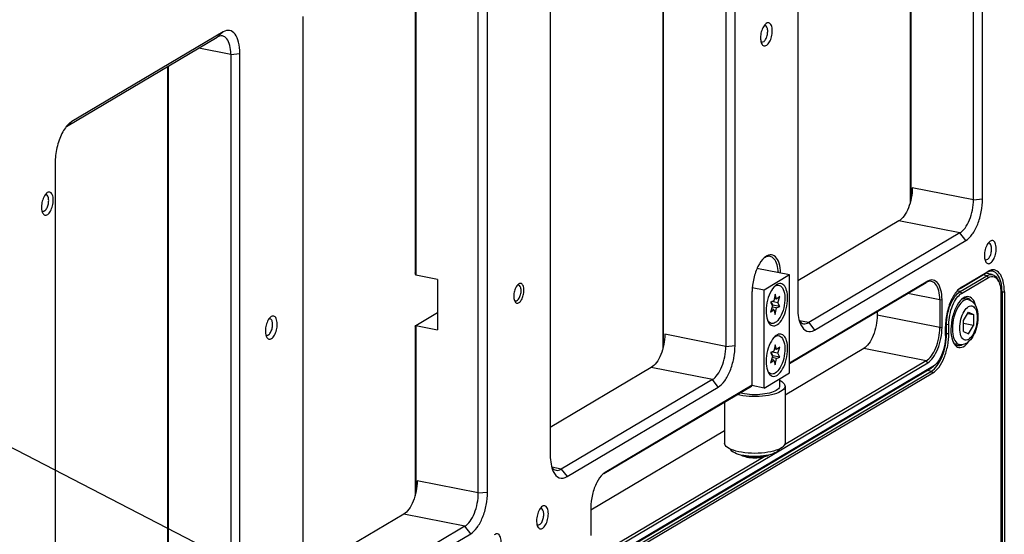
# Model space of a CAD drawing. Extents: x -401 to 590, y -380 to 320.
# Tile 50 of 54: x 431 to 504, y 61 to 100. Entities that reach past the tile are written whole.
import ezdxf

# ---------------------------------------------------------------- set-up
doc = ezdxf.new("R2010")
doc.units = 0
doc.layers.get('0').update_dxf_attribs({"linetype": 'CONTINUOUS'})
doc.layers.add('1', color=7, linetype='CONTINUOUS')

# ---------------------------------------------------------------- blocks, each defined once
blk = doc.blocks.new('E6980-24120__1', base_point=(776.55, -282.69))
at = {"color": 7, "linetype": 'CONTINUOUS'}
for p, q in [((1004.07, 172.73), (1004.07, 259.82)), ((1005.44, 172.86), (1005.44, 259.95)), ((994.67, 258.01), (994.67, 172.34)), ((994.76, 258.07), (994.76, 172.7)), ((977.94, 243.66), (977.94, 156.57)), ((967.24, 238), (967.24, 150.91)), ((968.61, 151.04), (968.61, 238.13)), ((957.84, 236.19), (957.84, 150.52)), ((957.93, 236.25), (957.93, 150.88)), ((941.11, 221.84), (941.11, 134.75)), ((930.41, 129.1), (930.41, 216.19)), ((931.78, 129.22), (931.78, 216.31)), ((921.01, 214.38), (921.01, 161.88)), ((921.1, 214.43), (921.1, 161.53)), ((904.28, 200.02), (904.28, 112.93)), ((869.13, 183.64), (891.58, 196.94)), ((892.45, 197.71), (869.95, 184.38)), ((893.58, 194.37), (893.58, 107.28)), ((894.95, 107.4), (894.95, 194.49)), ((884.18, 192.56), (884.18, 106.89)), ((884.27, 192.61), (884.27, 107.24)), ((867.45, 178.2), (867.45, 91.11)), ((992.98, 169.58), (977.94, 160.67)), ((1002.07, 167.79), (979.57, 154.46)), ((980.44, 153.35), (1002.94, 166.68)), ((921.1, 161.53), (921.01, 161.88)), ((924.35, 160.89), (921.1, 161.53)), ((1002.08, 159.53), (1006.08, 161.9)), ((1002.29, 159.73), (1006.29, 162.1)), ((924.35, 160.89), (924.35, 153.37)), ((997.27, 160.61), (976.73, 148.44)), ((976.73, 148.37), (997.06, 160.41)), ((971.15, 145.13), (971.15, 159.08)), ((1008.33, 159.01), (1008.33, 87.69)), ((1008.67, 159.04), (1008.67, 87.72)), ((999.06, 157.84), (999.06, 153.71)), ((999.4, 153.74), (999.4, 157.87)), ((921.1, 154.01), (924.35, 155.94)), ((989.75, 156.08), (989.75, 155.54)), ((921.01, 153.89), (921.1, 154.01)), ((921.01, 153.89), (921.01, 128.7)), ((921.1, 154.01), (921.1, 129.06)), ((921.1, 154.01), (924.35, 153.37)), ((999.92, 152.54), (999.92, 153.86)), ((987.75, 150.6), (976.04, 143.67)), ((949.27, 120.05), (997.27, 148.48)), ((997.06, 148.76), (975.98, 136.27)), ((998.35, 148.13), (998.15, 147.96)), ((956.15, 147.77), (941.11, 138.86)), ((941.23, 114.18), (997.83, 147.71)), ((998.04, 147.91), (941.44, 114.38)), ((965.24, 145.97), (942.74, 132.64)), ((971.15, 145.13), (949.27, 132.17)), ((971.06, 145.01), (971.15, 145.13)), ((943.61, 131.53), (966.11, 144.86)), ((949.06, 131.98), (971.06, 145.01)), ((967.04, 138.33), (947.15, 126.55)), ((973.02, 134.52), (949.06, 120.33)), ((947.15, 126.92), (947.15, 122.78)), ((919.32, 125.95), (904.28, 117.04)), ((928.41, 124.15), (905.91, 110.82)), ((906.78, 109.71), (929.28, 123.04))]:
    blk.add_line(p, q, dxfattribs=at)
at = {"color": 3, "linetype": 'CONTINUOUS'}
for p, q in [((891.58, 196.94), (892.45, 197.71)), ((893.58, 194.37), (888.82, 195.31)), ((893.58, 194.37), (894.95, 194.49)), ((869.95, 184.38), (869.18, 183.7)), ((1004.07, 172.73), (994.98, 174.53)), ((1004.07, 172.73), (1005.44, 172.86)), ((1002.07, 167.79), (992.98, 169.58)), ((1002.94, 166.68), (1002.07, 167.79)), ((1006.29, 162.1), (1006.08, 161.9)), ((997.27, 160.61), (997.06, 160.41)), ((1002.29, 159.73), (1002.08, 159.53)), ((999.06, 157.84), (994.3, 158.78)), ((1008.33, 159.01), (1008.16, 159.04)), ((1008.33, 159.01), (1008.67, 159.04)), ((999.06, 157.84), (999.4, 157.87)), ((999.06, 153.71), (989.75, 155.54)), ((979.57, 154.46), (978.17, 154.74)), ((979.57, 154.46), (980.44, 153.35)), ((967.24, 150.91), (958.15, 152.71)), ((999.06, 153.71), (999.4, 153.74)), ((967.24, 150.91), (968.61, 151.04)), ((997.06, 148.76), (987.75, 150.6)), ((997.27, 148.48), (997.06, 148.76)), ((965.24, 145.97), (956.15, 147.77)), ((998.04, 147.91), (997.83, 147.71)), ((966.11, 144.86), (965.24, 145.97)), ((942.74, 132.64), (941.34, 132.92)), ((942.74, 132.64), (943.61, 131.53)), ((949.27, 132.17), (949.06, 131.98)), ((930.41, 129.1), (921.32, 130.89)), ((930.41, 129.1), (931.78, 129.22)), ((928.41, 124.15), (919.32, 125.95)), ((929.28, 123.04), (928.41, 124.15))]:
    blk.add_line(p, q, dxfattribs=at)
at = {"color": 7, "linetype": 'CONTINUOUS'}
for points, knots in [([(894.95, 194.49), (894.95, 195.11), (894.88, 195.68), (894.63, 196.67), (894.45, 197.08), (893.98, 197.68), (893.71, 197.86), (893.1, 197.98), (892.78, 197.91), (892.45, 197.71)], [0, 0, 0, 0, 1, 1, 2, 2, 3, 3, 4, 4, 4, 4]), ([(973.13, 198.89), (972.98, 198.75), (972.85, 198.56), (972.61, 198.08), (972.52, 197.8), (972.41, 197.22), (972.39, 196.92), (972.42, 196.39), (972.47, 196.16), (972.56, 195.98)], [0, 0, 0, 0, 1, 1, 2, 2, 3, 3, 4, 4, 4, 4]), ([(972.56, 195.98), (972.64, 195.8), (972.76, 195.69), (973.02, 195.6), (973.17, 195.63), (973.47, 195.84), (973.61, 196.01), (973.86, 196.45), (973.97, 196.72), (974.11, 197.29), (974.15, 197.59), (974.15, 197.87)], [0, 0, 0, 0, 1, 1, 2, 2, 3, 3, 4, 4, 5, 5, 5, 5]), ([(972.6, 196.21), (972.7, 196.19), (972.81, 196.22), (973.03, 196.4), (973.13, 196.55), (973.3, 196.9), (973.37, 197.1), (973.46, 197.53), (973.47, 197.75), (973.45, 198.14), (973.4, 198.31), (973.27, 198.56), (973.18, 198.64), (973.08, 198.66)], [0, 0, 0, 0, 1, 1, 2, 2, 3, 3, 4, 4, 5, 5, 6, 6, 6, 6]), ([(974.15, 197.87), (974.15, 198.19), (974.1, 198.47), (973.91, 198.89), (973.78, 199.03), (973.47, 199.1), (973.3, 199.04), (973.13, 198.89)], [0, 0, 0, 0, 1, 1, 2, 2, 3, 3, 3, 3]), ([(893.58, 194.37), (893.58, 194.86), (893.53, 195.32), (893.33, 196.11), (893.18, 196.43), (892.82, 196.91), (892.6, 197.06), (892.36, 197.11)], [0, 0, 0, 0, 1, 1, 2, 2, 3, 3, 3, 3]), ([(869.54, 184.08), (869.15, 183.73), (868.79, 183.22), (868.15, 181.97), (867.9, 181.25), (867.54, 179.72), (867.45, 178.94), (867.45, 178.2)], [0, 0, 0, 0, 1, 1, 2, 2, 3, 3, 3, 3]), ([(994.98, 174.53), (994.98, 174.03), (994.93, 173.51), (994.73, 172.48), (994.58, 171.98), (994.21, 171.06), (993.99, 170.66), (993.5, 169.99), (993.24, 169.74), (992.98, 169.58)], [0, 0, 0, 0, 1, 1, 2, 2, 3, 3, 4, 4, 4, 4]), ([(866.16, 173.7), (866.01, 173.57), (865.87, 173.38), (865.64, 172.89), (865.55, 172.62), (865.43, 172.03), (865.41, 171.74), (865.44, 171.21), (865.5, 170.97), (865.58, 170.8)], [0, 0, 0, 0, 1, 1, 2, 2, 3, 3, 4, 4, 4, 4]), ([(865.62, 171.02), (865.72, 171), (865.83, 171.04), (866.05, 171.22), (866.16, 171.36), (866.33, 171.72), (866.4, 171.92), (866.48, 172.35), (866.5, 172.57), (866.47, 172.96), (866.43, 173.13), (866.3, 173.38), (866.21, 173.46), (866.11, 173.48)], [0, 0, 0, 0, 1, 1, 2, 2, 3, 3, 4, 4, 5, 5, 6, 6, 6, 6]), ([(867.17, 172.68), (867.17, 173), (867.12, 173.29), (866.94, 173.71), (866.81, 173.84), (866.49, 173.92), (866.32, 173.85), (866.16, 173.7)], [0, 0, 0, 0, 1, 1, 2, 2, 3, 3, 3, 3]), ([(1002.94, 166.68), (1003.27, 166.87), (1003.59, 167.19), (1004.2, 168.02), (1004.47, 168.53), (1004.94, 169.67), (1005.12, 170.3), (1005.37, 171.59), (1005.44, 172.24), (1005.44, 172.86)], [0, 0, 0, 0, 1, 1, 2, 2, 3, 3, 4, 4, 4, 4]), ([(865.58, 170.8), (865.67, 170.62), (865.78, 170.5), (866.05, 170.42), (866.2, 170.45), (866.49, 170.65), (866.64, 170.82), (866.89, 171.27), (866.99, 171.54), (867.13, 172.11), (867.17, 172.4), (867.17, 172.68)], [0, 0, 0, 0, 1, 1, 2, 2, 3, 3, 4, 4, 5, 5, 5, 5]), ([(1002.07, 167.79), (1002.33, 167.94), (1002.59, 168.2), (1003.08, 168.86), (1003.3, 169.27), (1003.67, 170.19), (1003.82, 170.69), (1004.02, 171.72), (1004.07, 172.24), (1004.07, 172.73)], [0, 0, 0, 0, 1, 1, 2, 2, 3, 3, 4, 4, 4, 4]), ([(1006.45, 166.49), (1006.3, 166.36), (1006.16, 166.16), (1005.93, 165.68), (1005.84, 165.4), (1005.72, 164.82), (1005.7, 164.53), (1005.73, 163.99), (1005.79, 163.76), (1005.87, 163.58)], [0, 0, 0, 0, 1, 1, 2, 2, 3, 3, 4, 4, 4, 4]), ([(1005.91, 163.81), (1006.01, 163.79), (1006.12, 163.83), (1006.34, 164.01), (1006.45, 164.15), (1006.62, 164.5), (1006.69, 164.71), (1006.77, 165.14), (1006.79, 165.35), (1006.76, 165.75), (1006.72, 165.92), (1006.59, 166.17), (1006.5, 166.24), (1006.4, 166.26)], [0, 0, 0, 0, 1, 1, 2, 2, 3, 3, 4, 4, 5, 5, 6, 6, 6, 6]), ([(1007.46, 165.47), (1007.46, 165.79), (1007.41, 166.07), (1007.23, 166.49), (1007.1, 166.63), (1006.78, 166.7), (1006.61, 166.64), (1006.45, 166.49)], [0, 0, 0, 0, 1, 1, 2, 2, 3, 3, 3, 3]), ([(972.93, 164.08), (972.6, 163.78), (972.29, 163.35), (971.75, 162.29), (971.53, 161.67), (971.23, 160.38), (971.15, 159.71), (971.15, 159.08)], [0, 0, 0, 0, 1, 1, 2, 2, 3, 3, 3, 3]), ([(973.83, 164.31), (973.67, 164.34), (973.51, 164.33), (973.17, 164.22), (973, 164.12), (972.83, 163.98)], [0, 0, 0, 0, 1, 1, 2, 2, 2, 2]), ([(975.39, 161.8), (975.38, 162.35), (975.3, 162.86), (975.03, 163.7), (974.84, 164.03), (974.37, 164.46), (974.1, 164.55), (973.52, 164.5), (973.22, 164.35), (972.93, 164.08)], [0, 0, 0, 0, 1, 1, 2, 2, 3, 3, 4, 4, 4, 4]), ([(975.05, 161.87), (975.03, 162.31), (974.97, 162.72), (974.76, 163.42), (974.61, 163.71), (974.26, 164.13), (974.06, 164.27), (973.83, 164.31)], [0, 0, 0, 0, 1, 1, 2, 2, 3, 3, 3, 3]), ([(1005.87, 163.58), (1005.96, 163.4), (1006.07, 163.29), (1006.34, 163.2), (1006.49, 163.23), (1006.78, 163.44), (1006.93, 163.61), (1007.18, 164.05), (1007.28, 164.32), (1007.42, 164.89), (1007.46, 165.19), (1007.46, 165.47)], [0, 0, 0, 0, 1, 1, 2, 2, 3, 3, 4, 4, 5, 5, 5, 5]), ([(1008.67, 159.04), (1008.67, 159.63), (1008.61, 160.17), (1008.37, 161.11), (1008.19, 161.5), (1007.75, 162.07), (1007.49, 162.24), (1006.91, 162.35), (1006.6, 162.28), (1006.29, 162.1)], [0, 0, 0, 0, 1, 1, 2, 2, 3, 3, 4, 4, 4, 4]), ([(1008.33, 159.01), (1008.33, 159.56), (1008.27, 160.07), (1008.04, 160.96), (1007.88, 161.33), (1007.47, 161.87), (1007.22, 162.04), (1006.95, 162.09)], [0, 0, 0, 0, 1, 1, 2, 2, 3, 3, 3, 3]), ([(936.32, 160.14), (936.2, 160.03), (936.08, 159.86), (935.88, 159.45), (935.8, 159.21), (935.7, 158.71), (935.68, 158.46), (935.71, 158), (935.76, 157.8), (935.83, 157.65)], [0, 0, 0, 0, 1, 1, 2, 2, 3, 3, 4, 4, 4, 4]), ([(935.95, 157.7), (936.05, 157.68), (936.15, 157.71), (936.36, 157.89), (936.46, 158.02), (936.63, 158.36), (936.7, 158.56), (936.78, 158.97), (936.79, 159.18), (936.76, 159.56), (936.72, 159.72), (936.6, 159.96), (936.51, 160.03), (936.42, 160.05)], [0, 0, 0, 0, 1, 1, 2, 2, 3, 3, 4, 4, 5, 5, 6, 6, 6, 6]), ([(937.19, 159.27), (937.19, 159.54), (937.15, 159.78), (936.99, 160.15), (936.88, 160.26), (936.61, 160.32), (936.46, 160.27), (936.32, 160.14)], [0, 0, 0, 0, 1, 1, 2, 2, 3, 3, 3, 3]), ([(999.4, 157.87), (999.4, 158.4), (999.34, 158.88), (999.13, 159.72), (998.97, 160.07), (998.58, 160.58), (998.34, 160.74), (997.83, 160.83), (997.55, 160.77), (997.27, 160.61)], [0, 0, 0, 0, 1, 1, 2, 2, 3, 3, 4, 4, 4, 4]), ([(999.06, 157.84), (999.06, 158.33), (999, 158.79), (998.81, 159.58), (998.66, 159.9), (998.29, 160.38), (998.07, 160.53), (997.83, 160.58)], [0, 0, 0, 0, 1, 1, 2, 2, 3, 3, 3, 3]), ([(935.83, 157.65), (935.9, 157.5), (936, 157.4), (936.23, 157.32), (936.36, 157.35), (936.61, 157.53), (936.73, 157.67), (936.95, 158.05), (937.04, 158.28), (937.16, 158.77), (937.19, 159.03), (937.19, 159.27)], [0, 0, 0, 0, 1, 1, 2, 2, 3, 3, 4, 4, 5, 5, 5, 5]), ([(1001.91, 159.44), (1001.54, 159.11), (1001.19, 158.62), (1000.59, 157.44), (1000.34, 156.75), (1000.01, 155.3), (999.92, 154.56), (999.92, 153.86)], [0, 0, 0, 0, 1, 1, 2, 2, 3, 3, 3, 3]), ([(900.49, 154.23), (900.49, 154.55), (900.44, 154.83), (900.25, 155.26), (900.12, 155.39), (899.81, 155.46), (899.64, 155.4), (899.47, 155.25)], [0, 0, 0, 0, 1, 1, 2, 2, 3, 3, 3, 3]), ([(977.94, 156.57), (977.94, 156.09), (977.98, 155.63), (978.13, 154.81), (978.24, 154.44), (978.39, 154.14)], [0, 0, 0, 0, 1, 1, 2, 2, 2, 2]), ([(989.75, 155.54), (989.75, 155.05), (989.69, 154.53), (989.49, 153.5), (989.35, 153), (988.97, 152.08), (988.75, 151.67), (988.27, 151.01), (988.01, 150.76), (987.75, 150.6)], [0, 0, 0, 0, 1, 1, 2, 2, 3, 3, 4, 4, 4, 4]), ([(899.47, 155.25), (899.32, 155.12), (899.19, 154.92), (898.95, 154.44), (898.86, 154.16), (898.75, 153.58), (898.73, 153.29), (898.76, 152.75), (898.81, 152.52), (898.9, 152.34)], [0, 0, 0, 0, 1, 1, 2, 2, 3, 3, 4, 4, 4, 4]), ([(898.9, 152.34), (898.98, 152.17), (899.1, 152.05), (899.36, 151.96), (899.51, 151.99), (899.81, 152.2), (899.95, 152.37), (900.2, 152.81), (900.31, 153.08), (900.45, 153.65), (900.49, 153.95), (900.49, 154.23)], [0, 0, 0, 0, 1, 1, 2, 2, 3, 3, 4, 4, 5, 5, 5, 5]), ([(898.94, 152.57), (899.04, 152.55), (899.15, 152.59), (899.37, 152.77), (899.47, 152.91), (899.64, 153.26), (899.71, 153.47), (899.8, 153.9), (899.81, 154.12), (899.79, 154.51), (899.74, 154.68), (899.61, 154.93), (899.52, 155), (899.42, 155.02)], [0, 0, 0, 0, 1, 1, 2, 2, 3, 3, 4, 4, 5, 5, 6, 6, 6, 6]), ([(978.39, 154.14), (978.62, 153.66), (978.93, 153.33), (979.64, 153.06), (980.04, 153.11), (980.44, 153.35)], [0, 0, 0, 0, 1, 1, 2, 2, 2, 2]), ([(958.15, 152.71), (958.15, 152.22), (958.1, 151.7), (957.9, 150.67), (957.75, 150.16), (957.38, 149.25), (957.16, 148.84), (956.67, 148.17), (956.41, 147.92), (956.15, 147.77)], [0, 0, 0, 0, 1, 1, 2, 2, 3, 3, 4, 4, 4, 4]), ([(997.06, 148.76), (997.32, 148.92), (997.58, 149.17), (998.06, 149.83), (998.28, 150.24), (998.66, 151.16), (998.8, 151.66), (999, 152.69), (999.06, 153.21), (999.06, 153.71)], [0, 0, 0, 0, 1, 1, 2, 2, 3, 3, 4, 4, 4, 4]), ([(997.27, 148.48), (997.55, 148.65), (997.83, 148.92), (998.34, 149.62), (998.58, 150.06), (998.97, 151.03), (999.13, 151.56), (999.34, 152.66), (999.4, 153.21), (999.4, 153.74)], [0, 0, 0, 0, 1, 1, 2, 2, 3, 3, 4, 4, 4, 4]), ([(999.92, 152.54), (999.92, 151.99), (999.85, 151.4), (999.58, 150.26), (999.39, 149.71), (998.91, 148.78), (998.64, 148.4), (998.35, 148.13)], [0, 0, 0, 0, 1, 1, 2, 2, 3, 3, 3, 3]), ([(965.24, 145.97), (965.5, 146.13), (965.76, 146.38), (966.25, 147.04), (966.47, 147.45), (966.84, 148.37), (966.99, 148.87), (967.19, 149.9), (967.24, 150.42), (967.24, 150.91)], [0, 0, 0, 0, 1, 1, 2, 2, 3, 3, 4, 4, 4, 4]), ([(966.11, 144.86), (966.44, 145.05), (966.76, 145.37), (967.37, 146.2), (967.64, 146.71), (968.11, 147.86), (968.29, 148.48), (968.54, 149.77), (968.61, 150.42), (968.61, 151.04)], [0, 0, 0, 0, 1, 1, 2, 2, 3, 3, 4, 4, 4, 4]), ([(941.11, 134.75), (941.11, 134.27), (941.15, 133.81), (941.3, 132.99), (941.41, 132.62), (941.56, 132.32)], [0, 0, 0, 0, 1, 1, 2, 2, 2, 2]), ([(941.56, 132.32), (941.79, 131.84), (942.1, 131.51), (942.81, 131.24), (943.21, 131.29), (943.61, 131.53)], [0, 0, 0, 0, 1, 1, 2, 2, 2, 2]), ([(948.93, 131.91), (948.6, 131.62), (948.29, 131.18), (947.75, 130.12), (947.53, 129.51), (947.23, 128.21), (947.15, 127.55), (947.15, 126.92)], [0, 0, 0, 0, 1, 1, 2, 2, 3, 3, 3, 3]), ([(921.32, 130.89), (921.32, 130.4), (921.27, 129.88), (921.07, 128.85), (920.92, 128.35), (920.55, 127.43), (920.33, 127.02), (919.84, 126.35), (919.58, 126.1), (919.32, 125.95)], [0, 0, 0, 0, 1, 1, 2, 2, 3, 3, 4, 4, 4, 4]), ([(928.41, 124.15), (928.67, 124.31), (928.93, 124.56), (929.42, 125.22), (929.64, 125.63), (930.01, 126.55), (930.16, 127.05), (930.36, 128.08), (930.41, 128.6), (930.41, 129.1)], [0, 0, 0, 0, 1, 1, 2, 2, 3, 3, 4, 4, 4, 4]), ([(929.28, 123.04), (929.61, 123.24), (929.93, 123.55), (930.54, 124.38), (930.81, 124.89), (931.28, 126.04), (931.46, 126.67), (931.71, 127.95), (931.78, 128.6), (931.78, 129.22)], [0, 0, 0, 0, 1, 1, 2, 2, 3, 3, 4, 4, 4, 4]), ([(939.82, 127.02), (939.67, 126.88), (939.53, 126.69), (939.3, 126.21), (939.21, 125.93), (939.09, 125.35), (939.07, 125.05), (939.1, 124.52), (939.16, 124.29), (939.24, 124.11)], [0, 0, 0, 0, 1, 1, 2, 2, 3, 3, 4, 4, 4, 4]), ([(939.24, 124.11), (939.33, 123.93), (939.44, 123.82), (939.71, 123.73), (939.86, 123.76), (940.15, 123.97), (940.3, 124.14), (940.55, 124.58), (940.65, 124.85), (940.79, 125.42), (940.83, 125.72), (940.83, 126)], [0, 0, 0, 0, 1, 1, 2, 2, 3, 3, 4, 4, 5, 5, 5, 5]), ([(939.28, 124.34), (939.38, 124.32), (939.49, 124.35), (939.71, 124.54), (939.82, 124.68), (939.99, 125.03), (940.06, 125.23), (940.14, 125.67), (940.16, 125.88), (940.13, 126.27), (940.09, 126.44), (939.96, 126.69), (939.87, 126.77), (939.77, 126.79)], [0, 0, 0, 0, 1, 1, 2, 2, 3, 3, 4, 4, 5, 5, 6, 6, 6, 6]), ([(940.83, 126), (940.83, 126.32), (940.78, 126.6), (940.6, 127.02), (940.47, 127.16), (940.15, 127.23), (939.98, 127.17), (939.82, 127.02)], [0, 0, 0, 0, 1, 1, 2, 2, 3, 3, 3, 3]), ([(933.8, 121.83), (933.8, 122.15), (933.75, 122.43), (933.57, 122.86), (933.44, 122.99), (933.12, 123.06), (932.95, 123), (932.79, 122.85)], [0, 0, 0, 0, 1, 1, 2, 2, 3, 3, 3, 3])]:
    blk.add_open_spline(points, degree=3, knots=knots, dxfattribs=at)
for points in [[(973.08, 198.66), (973.03, 198.67), (972.98, 198.67), (972.92, 198.65)], [(892.36, 197.11), (892.11, 197.16), (891.85, 197.1), (891.58, 196.94)], [(972.45, 196.28), (972.5, 196.24), (972.55, 196.22), (972.6, 196.21)], [(869.95, 184.38), (869.81, 184.3), (869.68, 184.2), (869.54, 184.08)], [(866.11, 173.48), (866.06, 173.49), (866, 173.48), (865.95, 173.46)], [(865.48, 171.1), (865.52, 171.06), (865.57, 171.03), (865.62, 171.02)], [(1006.4, 166.26), (1006.35, 166.27), (1006.29, 166.27), (1006.24, 166.25)], [(1005.77, 163.88), (1005.81, 163.84), (1005.86, 163.82), (1005.91, 163.81)], [(1006.95, 162.09), (1006.67, 162.15), (1006.38, 162.08), (1006.08, 161.9)], [(936.42, 160.05), (936.35, 160.06), (936.27, 160.05), (936.2, 160.01)], [(997.83, 160.58), (997.59, 160.63), (997.32, 160.57), (997.06, 160.41)], [(1002.29, 159.73), (1002.16, 159.65), (1002.03, 159.55), (1001.91, 159.44)], [(1002.08, 159.53), (1001.99, 159.48), (1001.9, 159.42), (1001.81, 159.35)], [(935.76, 157.82), (935.82, 157.75), (935.88, 157.71), (935.95, 157.7)], [(899.42, 155.02), (899.37, 155.03), (899.32, 155.03), (899.26, 155.01)], [(978.18, 154.7), (978.36, 154.48), (978.57, 154.34), (978.8, 154.29)], [(978.8, 154.29), (979.04, 154.25), (979.31, 154.3), (979.57, 154.46)], [(898.79, 152.64), (898.84, 152.61), (898.89, 152.58), (898.94, 152.57)], [(998.15, 147.96), (998.04, 147.86), (997.94, 147.78), (997.83, 147.71)], [(998.35, 148.13), (998.25, 148.04), (998.14, 147.97), (998.04, 147.91)], [(941.35, 132.88), (941.53, 132.66), (941.74, 132.52), (941.97, 132.48)], [(941.97, 132.48), (942.21, 132.43), (942.48, 132.48), (942.74, 132.64)], [(949.06, 131.98), (948.98, 131.93), (948.9, 131.88), (948.83, 131.82)], [(949.27, 132.17), (949.16, 132.1), (949.04, 132.02), (948.93, 131.91)], [(939.77, 126.79), (939.72, 126.8), (939.66, 126.8), (939.61, 126.78)], [(939.14, 124.41), (939.18, 124.37), (939.23, 124.35), (939.28, 124.34)]]:
    blk.add_open_spline(points, degree=3, dxfattribs=at)
blk = doc.blocks.new('WASHER1__39', base_point=(967.92, 134.53))
at = {"color": 7, "linetype": 'CONTINUOUS'}
blk.add_open_spline([(975.16, 135.62), (975.08, 135.42), (974.87, 135.23), (974.19, 134.9), (973.75, 134.77), (972.71, 134.58), (972.13, 134.53), (970.95, 134.53), (970.38, 134.58), (969.33, 134.77), (968.89, 134.9), (968.21, 135.23), (968, 135.42), (967.92, 135.62)], degree=3, knots=[0, 0, 0, 0, 1, 1, 2, 2, 3, 3, 4, 4, 5, 5, 6, 6, 6, 6], dxfattribs=at)
blk = doc.blocks.new('BEARING_HK0509__40', base_point=(967.04, 134.98))
at = {"color": 7, "linetype": 'CONTINUOUS'}
for p, q in [((976.04, 144.99), (976.04, 136.53)), ((967.04, 142.63), (967.04, 136.53))]:
    blk.add_line(p, q, dxfattribs=at)
for points, knots in [([(975.24, 145.87), (975.5, 145.74), (975.7, 145.6), (975.97, 145.3), (976.04, 145.15), (976.04, 144.99)], [0, 0, 0, 0, 1, 1, 2, 2, 2, 2]), ([(976.04, 144.99), (976.04, 144.77), (975.89, 144.54), (975.33, 144.13), (974.92, 143.95), (973.91, 143.66), (973.31, 143.56), (972.03, 143.45), (971.36, 143.44), (970.07, 143.52), (969.45, 143.61), (968.91, 143.74)], [0, 0, 0, 0, 1, 1, 2, 2, 3, 3, 4, 4, 5, 5, 5, 5]), ([(976.04, 136.53), (976.04, 136.3), (975.89, 136.08), (975.3, 135.66), (974.87, 135.48), (973.82, 135.19), (973.2, 135.09), (971.88, 134.98), (971.2, 134.98), (969.88, 135.09), (969.26, 135.19), (968.21, 135.48), (967.78, 135.66), (967.19, 136.08), (967.04, 136.3), (967.04, 136.53)], [0, 0, 0, 0, 1, 1, 2, 2, 3, 3, 4, 4, 5, 5, 6, 6, 7, 7, 7, 7])]:
    blk.add_open_spline(points, degree=3, knots=knots, dxfattribs=at)
blk = doc.blocks.new('23796-0S111__41', base_point=(969.32, 134.34))
at = {"color": 7, "linetype": 'CONTINUOUS'}
for p, q in [((976.73, 161.54), (971.86, 162.5)), ((976.73, 161.54), (972.93, 159.29)), ((976.73, 146.97), (976.73, 161.54)), ((972.93, 159.29), (971.17, 159.63)), ((972.93, 144.72), (972.93, 159.29)), ((972.93, 144.72), (976.73, 146.97)), ((972.93, 144.72), (971.11, 145.08)), ((975.24, 146.09), (975.24, 144.99))]:
    blk.add_line(p, q, dxfattribs=at)
for points, knots in [([(974.57, 159.93), (974.3, 159.69), (974.05, 159.34), (973.63, 158.45), (973.46, 157.94), (973.25, 156.88), (973.21, 156.35), (973.27, 155.37), (973.37, 154.94), (973.52, 154.62)], [0, 0, 0, 0, 1, 1, 2, 2, 3, 3, 4, 4, 4, 4]), ([(976.43, 158.07), (976.43, 158.51), (976.38, 158.91), (976.19, 159.58), (976.04, 159.85), (975.69, 160.21), (975.48, 160.29), (975.03, 160.26), (974.8, 160.14), (974.57, 159.93)], [0, 0, 0, 0, 1, 1, 2, 2, 3, 3, 4, 4, 4, 4]), ([(973.52, 154.62), (973.68, 154.29), (973.89, 154.08), (974.37, 153.92), (974.64, 153.98), (975.19, 154.36), (975.45, 154.67), (975.91, 155.48), (976.1, 155.97), (976.36, 157.02), (976.43, 157.56), (976.43, 158.07)], [0, 0, 0, 0, 1, 1, 2, 2, 3, 3, 4, 4, 5, 5, 5, 5]), ([(974.57, 152.42), (974.3, 152.18), (974.05, 151.82), (973.63, 150.94), (973.46, 150.43), (973.25, 149.36), (973.21, 148.83), (973.27, 147.85), (973.37, 147.43), (973.52, 147.1)], [0, 0, 0, 0, 1, 1, 2, 2, 3, 3, 4, 4, 4, 4]), ([(976.43, 150.55), (976.43, 150.99), (976.38, 151.39), (976.19, 152.07), (976.04, 152.33), (975.69, 152.69), (975.48, 152.77), (975.03, 152.74), (974.8, 152.62), (974.57, 152.42)], [0, 0, 0, 0, 1, 1, 2, 2, 3, 3, 4, 4, 4, 4]), ([(973.52, 147.1), (973.68, 146.78), (973.89, 146.56), (974.37, 146.41), (974.64, 146.46), (975.19, 146.84), (975.45, 147.15), (975.91, 147.96), (976.1, 148.45), (976.36, 149.5), (976.43, 150.04), (976.43, 150.55)], [0, 0, 0, 0, 1, 1, 2, 2, 3, 3, 4, 4, 5, 5, 5, 5]), ([(975.24, 144.99), (975.24, 144.81), (975.13, 144.64), (974.71, 144.32), (974.4, 144.17), (973.63, 143.93), (973.18, 143.84), (972.19, 143.73), (971.67, 143.71), (970.64, 143.75), (970.14, 143.81), (969.69, 143.9)], [0, 0, 0, 0, 1, 1, 2, 2, 3, 3, 4, 4, 5, 5, 5, 5]), ([(969.54, 134.74), (969.74, 134.62), (970.03, 134.52), (970.73, 134.38), (971.13, 134.34), (971.95, 134.34), (972.35, 134.38), (973.05, 134.52), (973.35, 134.62), (973.55, 134.74)], [0, 0, 0, 0, 1, 1, 2, 2, 3, 3, 4, 4, 4, 4]), ([(973.18, 134.67), (972.88, 134.58), (972.52, 134.51), (971.74, 134.45), (971.34, 134.45), (970.56, 134.51), (970.2, 134.58), (969.9, 134.67)], [0, 0, 0, 0, 1, 1, 2, 2, 3, 3, 3, 3])]:
    blk.add_open_spline(points, degree=3, knots=knots, dxfattribs=at)
blk.add_open_spline([(969.69, 143.9), (969.56, 143.92), (969.44, 143.95), (969.32, 143.98)], degree=3, dxfattribs=at)
blk = doc.blocks.new('BEARING_ASSY2_2__42', base_point=(967.04, 134.34))
for name, p in [('23796-0S111__41', (969.32, 134.34)), ('BEARING_HK0509__40', (967.04, 134.98)), ('WASHER1__39', (967.92, 134.53))]:
    blk.add_blockref(name, p)
blk = doc.blocks.new('BEARINGS__60', base_point=(803.79, -281.6))
blk.add_blockref('BEARING_ASSY2_2__42', (967.04, 134.34))
blk = doc.blocks.new('0515-2034_M3X12_15', base_point=(973.46, 146.77))
at = {"color": 7, "linetype": 'CONTINUOUS'}
for p, q in [((974.57, 151.16), (974.37, 150.19)), ((974.77, 150.43), (974.57, 151.16)), ((974.37, 150.19), (973.88, 150)), ((973.88, 150), (974.17, 149.42)), ((974.17, 149.42), (973.88, 148.49)), ((973.97, 150.03), (974.23, 149.52)), ((974.97, 149.89), (974.07, 150.07)), ((974.23, 149.52), (974.14, 149.49)), ((975.26, 149.31), (974.23, 149.52)), ((974.77, 150.43), (974.43, 150.49)), ((975.26, 150.82), (974.77, 150.43)), ((974.97, 149.89), (975.26, 150.82)), ((975.26, 149.31), (974.97, 149.89)), ((973.88, 148.49), (974.37, 148.89)), ((974.37, 148.89), (974.02, 148.95)), ((974.77, 149.12), (974.12, 149.25)), ((974.37, 148.89), (974.57, 148.15)), ((974.57, 148.15), (974.77, 149.12)), ((974.77, 149.12), (975.26, 149.31))]:
    blk.add_line(p, q, dxfattribs=at)
for points, knots in [([(974.45, 152.3), (974.71, 152.5), (974.97, 152.56), (975.44, 152.4), (975.64, 152.19), (975.93, 151.54), (976.01, 151.11), (976.03, 150.14), (975.97, 149.62), (975.72, 148.61), (975.54, 148.14), (975.09, 147.37), (974.83, 147.09), (974.57, 146.93)], [0, 0, 0, 0, 1, 1, 2, 2, 3, 3, 4, 4, 5, 5, 6, 6, 6, 6]), ([(974.57, 146.93), (974.36, 146.8), (974.15, 146.77), (973.76, 146.88), (973.59, 147.03), (973.46, 147.26)], [0, 0, 0, 0, 1, 1, 2, 2, 2, 2])]:
    blk.add_open_spline(points, degree=3, knots=knots, dxfattribs=at)
blk = doc.blocks.new('0515-2034_M3X12_14', base_point=(973.46, 154.29))
at = {"color": 7, "linetype": 'CONTINUOUS'}
for p, q in [((974.57, 158.68), (974.37, 157.71)), ((974.77, 157.94), (974.57, 158.68)), ((975.26, 158.34), (974.77, 157.94)), ((974.97, 157.41), (975.26, 158.34)), ((974.37, 157.71), (973.88, 157.51)), ((973.88, 157.51), (974.17, 156.94)), ((974.17, 156.94), (973.88, 156.01)), ((973.97, 157.55), (974.23, 157.04)), ((974.97, 157.41), (974.07, 157.59)), ((974.77, 156.64), (974.12, 156.77)), ((974.23, 157.04), (974.14, 157)), ((975.26, 156.83), (974.23, 157.04)), ((974.77, 157.94), (974.43, 158.01)), ((974.77, 156.64), (975.26, 156.83)), ((975.26, 156.83), (974.97, 157.41)), ((973.88, 156.01), (974.37, 156.4)), ((974.37, 156.4), (974.02, 156.47)), ((974.37, 156.4), (974.57, 155.67)), ((974.57, 155.67), (974.77, 156.64))]:
    blk.add_line(p, q, dxfattribs=at)
for points, knots in [([(974.45, 159.82), (974.71, 160.01), (974.97, 160.08), (975.44, 159.92), (975.64, 159.71), (975.93, 159.06), (976.01, 158.63), (976.03, 157.66), (975.97, 157.14), (975.72, 156.13), (975.54, 155.66), (975.09, 154.89), (974.83, 154.6), (974.57, 154.45)], [0, 0, 0, 0, 1, 1, 2, 2, 3, 3, 4, 4, 5, 5, 6, 6, 6, 6]), ([(974.57, 154.45), (974.36, 154.32), (974.15, 154.29), (973.76, 154.4), (973.59, 154.55), (973.46, 154.77)], [0, 0, 0, 0, 1, 1, 2, 2, 2, 2])]:
    blk.add_open_spline(points, degree=3, knots=knots, dxfattribs=at)
blk = doc.blocks.new('SCREWS__61', base_point=(826.14, -149.12))
for name, p in [('0515-2034_M3X12_14', (973.46, 154.29)), ('0515-2034_M3X12_15', (973.46, 146.77))]:
    blk.add_blockref(name, p)
blk = doc.blocks.new('E6980-64120__65', base_point=(756.78, -282.69))
for name, p in [('E6980-24120__1', (776.55, -282.69)), ('BEARINGS__60', (803.79, -281.6)), ('SCREWS__61', (826.14, -149.12))]:
    blk.add_blockref(name, p)
blk = doc.blocks.new('PLATE_24160__67', base_point=(864.22, -106.47))
at = {"color": 7, "linetype": 'CONTINUOUS'}
for p, q in [((1002.08, 159.06), (1006.08, 161.43)), ((1002.29, 158.79), (1006.29, 161.16)), ((1006.85, 161.6), (1005.88, 161.79)), ((1007.83, 160.57), (1007.71, 160.8)), ((1008.17, 158.74), (1008.17, 87.42)), ((1000.08, 152.81), (1000.08, 154.12)), ((1000.42, 152.84), (1000.42, 154.15)), ((941.23, 113.71), (997.83, 147.24)), ((941.44, 113.44), (998.04, 146.97))]:
    blk.add_line(p, q, dxfattribs=at)
at = {"color": 3, "linetype": 'CONTINUOUS'}
for p, q in [((1006.08, 161.43), (1005.48, 161.55)), ((1006.29, 161.16), (1006.08, 161.43)), ((1002.08, 159.06), (1001.63, 159.15)), ((1002.08, 159.06), (1002.29, 158.79)), ((1000.08, 154.12), (999.92, 154.15)), ((1000.42, 154.15), (1000.08, 154.12)), ((1000.08, 152.81), (999.92, 152.84)), ((1000.08, 152.81), (1000.42, 152.84)), ((997.23, 147.36), (997.83, 147.24)), ((998.04, 146.97), (997.83, 147.24))]:
    blk.add_line(p, q, dxfattribs=at)
at = {"color": 7, "linetype": 'CONTINUOUS'}
for points in [[(1006.08, 161.43), (1006.34, 161.59), (1006.61, 161.65), (1006.85, 161.6)], [(1003.12, 158.11), (1002.84, 158.16), (1002.53, 158.06), (1002.23, 157.82)], [(1003.7, 157.72), (1003.53, 157.93), (1003.34, 158.06), (1003.12, 158.11)], [(1001.01, 151.65), (1001.2, 151.31), (1001.45, 151.1), (1001.73, 151.04)], [(1001.73, 151.04), (1001.94, 151), (1002.17, 151.05), (1002.4, 151.18)]]:
    blk.add_open_spline(points, degree=3, dxfattribs=at)
for points, knots in [([(1006.29, 161.16), (1006.59, 161.34), (1006.89, 161.37), (1007.42, 161.17), (1007.65, 160.93), (1007.83, 160.57)], [0, 0, 0, 0, 1, 1, 2, 2, 2, 2]), ([(1006.85, 161.6), (1007.02, 161.57), (1007.19, 161.48), (1007.48, 161.21), (1007.61, 161.03), (1007.71, 160.8)], [0, 0, 0, 0, 1, 1, 2, 2, 2, 2]), ([(1007.83, 160.57), (1007.94, 160.34), (1008.02, 160.06), (1008.14, 159.44), (1008.17, 159.1), (1008.17, 158.74)], [0, 0, 0, 0, 1, 1, 2, 2, 2, 2]), ([(1000.08, 154.12), (1000.08, 154.62), (1000.13, 155.13), (1000.33, 156.17), (1000.48, 156.67), (1000.85, 157.59), (1001.07, 157.99), (1001.55, 158.66), (1001.81, 158.91), (1002.08, 159.06)], [0, 0, 0, 0, 1, 1, 2, 2, 3, 3, 4, 4, 4, 4]), ([(1000.42, 154.15), (1000.42, 154.62), (1000.47, 155.1), (1000.65, 156.07), (1000.79, 156.54), (1001.14, 157.4), (1001.35, 157.78), (1001.8, 158.41), (1002.05, 158.64), (1002.29, 158.79)], [0, 0, 0, 0, 1, 1, 2, 2, 3, 3, 4, 4, 4, 4]), ([(1004.44, 156.88), (1004.34, 157.34), (1004.17, 157.7), (1003.74, 158.2), (1003.48, 158.33), (1002.92, 158.32), (1002.62, 158.18), (1002.33, 157.92)], [0, 0, 0, 0, 1, 1, 2, 2, 3, 3, 3, 3]), ([(1002.33, 157.92), (1002.01, 157.63), (1001.71, 157.19), (1001.19, 156.13), (1000.99, 155.52), (1000.74, 154.24), (1000.69, 153.6), (1000.76, 152.42), (1000.88, 151.91), (1001.07, 151.52)], [0, 0, 0, 0, 1, 1, 2, 2, 3, 3, 4, 4, 4, 4]), ([(997.83, 147.24), (998.12, 147.42), (998.41, 147.7), (998.96, 148.45), (999.21, 148.91), (999.63, 149.94), (999.79, 150.51), (1000.02, 151.67), (1000.08, 152.25), (1000.08, 152.81)], [0, 0, 0, 0, 1, 1, 2, 2, 3, 3, 4, 4, 4, 4]), ([(998.04, 146.97), (998.35, 147.15), (998.66, 147.45), (999.24, 148.24), (999.5, 148.72), (999.94, 149.81), (1000.12, 150.41), (1000.36, 151.63), (1000.42, 152.25), (1000.42, 152.84)], [0, 0, 0, 0, 1, 1, 2, 2, 3, 3, 4, 4, 4, 4]), ([(1001.07, 151.52), (1001.24, 151.17), (1001.46, 150.92), (1001.97, 150.7), (1002.26, 150.72), (1002.85, 151.02), (1003.14, 151.29), (1003.41, 151.67)], [0, 0, 0, 0, 1, 1, 2, 2, 3, 3, 3, 3])]:
    blk.add_open_spline(points, degree=3, knots=knots, dxfattribs=at)
blk = doc.blocks.new('INLAY_PLATE_ASSY__72', base_point=(864.22, -106.47))
blk.add_blockref('PLATE_24160__67', (864.22, -106.47))
blk = doc.blocks.new('SCR_M4X8_PAN_INB_6__78', base_point=(1000.92, 151.16))
at = {"color": 7, "linetype": 'CONTINUOUS'}
for p, q in [((1002.54, 158.02), (1003.3, 157.87)), ((1002.59, 154.76), (1003.34, 156.02)), ((1003.22, 155.82), (1004.09, 155.65)), ((1003.34, 156.02), (1004.09, 155.65)), ((1004.09, 155.65), (1004.09, 154.02)), ((1002.59, 153.14), (1002.59, 154.76)), ((1004.09, 154.02), (1002.59, 154.32)), ((1003.34, 152.77), (1004.09, 154.02)), ((1002.59, 153.14), (1003.34, 152.77)), ((1001.22, 151.35), (1001.98, 151.2))]:
    blk.add_line(p, q, dxfattribs=at)
at = {"color": 3, "linetype": 'CONTINUOUS'}
for points, knots in [([(1003.3, 157.87), (1003.03, 157.92), (1002.73, 157.82), (1002.13, 157.33), (1001.85, 156.95), (1001.38, 155.99), (1001.19, 155.43), (1000.96, 154.26), (1000.92, 153.67), (1000.99, 152.6), (1001.11, 152.14), (1001.47, 151.46), (1001.71, 151.25), (1001.98, 151.2)], [0, 0, 0, 0, 1, 1, 2, 2, 3, 3, 4, 4, 5, 5, 6, 6, 6, 6]), ([(1003.34, 151.95), (1003.56, 152.09), (1003.79, 152.33), (1004.18, 152.99), (1004.35, 153.4), (1004.58, 154.28), (1004.64, 154.74), (1004.64, 155.59), (1004.58, 155.98), (1004.35, 156.59), (1004.18, 156.8), (1003.79, 156.99), (1003.56, 156.97), (1003.11, 156.7), (1002.88, 156.46), (1002.49, 155.79), (1002.32, 155.39), (1002.1, 154.51), (1002.04, 154.05), (1002.04, 153.2), (1002.1, 152.81), (1002.32, 152.2), (1002.49, 151.99), (1002.88, 151.8), (1003.11, 151.82), (1003.34, 151.95)], [0, 0, 0, 0, 1, 1, 2, 2, 3, 3, 4, 4, 5, 5, 6, 6, 7, 7, 8, 8, 9, 9, 10, 10, 11, 11, 12, 12, 12, 12])]:
    blk.add_open_spline(points, degree=3, knots=knots, dxfattribs=at)
at = {"color": 7, "linetype": 'CONTINUOUS'}
blk.add_open_spline([(1003.3, 157.87), (1003.4, 157.85), (1003.52, 157.81), (1003.66, 157.74), (1003.79, 157.68), (1003.9, 157.6), (1003.98, 157.53), (1004.15, 157.37), (1004.31, 157.16), (1004.44, 156.88), (1004.52, 156.72), (1004.58, 156.54), (1004.62, 156.36), (1004.69, 156.1), (1004.72, 155.86), (1004.73, 155.66), (1004.75, 155.38), (1004.74, 155.13), (1004.73, 154.94), (1004.72, 154.82), (1004.71, 154.69), (1004.69, 154.54), (1004.67, 154.41), (1004.65, 154.27), (1004.63, 154.14), (1004.57, 153.87), (1004.5, 153.61), (1004.42, 153.36), (1004.36, 153.18), (1004.27, 152.94), (1004.14, 152.69), (1003.95, 152.3), (1003.7, 151.94), (1003.41, 151.67), (1003.29, 151.56), (1003.18, 151.48), (1003.08, 151.41), (1002.98, 151.36), (1002.87, 151.3), (1002.74, 151.25), (1002.64, 151.22), (1002.51, 151.18), (1002.36, 151.17), (1002.23, 151.16), (1002.11, 151.17), (1001.98, 151.2)], degree=3, knots=[1.64569, 1.64569, 1.64569, 1.64569, 2.0226, 2.0226, 2.0226, 2.412133, 2.412133, 2.412133, 3.211542, 3.211542, 3.211542, 3.766128, 3.766128, 3.766128, 4.470521, 4.470521, 4.470521, 5.195564, 5.195564, 5.195564, 5.592069, 5.592069, 5.592069, 5.999673, 5.999673, 5.999673, 6.803676, 6.803676, 6.803676, 7.528719, 7.528719, 7.528719, 8.78642, 8.78642, 8.78642, 9.214346, 9.214346, 9.214346, 9.586887, 9.586887, 9.586887, 9.97642, 9.97642, 9.97642, 10.353329, 10.353329, 10.353329, 10.353329], dxfattribs=at)
blk = doc.blocks.new('SCREWSET_INLAY__79', base_point=(868.52, -102.8))
blk.add_blockref('SCR_M4X8_PAN_INB_6__78', (1000.92, 151.16))
blk = doc.blocks.new('INLAY_ASSY__80', base_point=(864.22, -106.47))
for name, p in [('INLAY_PLATE_ASSY__72', (864.22, -106.47)), ('SCREWSET_INLAY__79', (868.52, -102.8))]:
    blk.add_blockref(name, p)
blk = doc.blocks.new('SCR_M4X8_PAN_INB_6__86', base_point=(1000.92, 151.16))
at = {"color": 7, "linetype": 'CONTINUOUS'}
for p, q in [((1002.54, 158.02), (1003.3, 157.87)), ((1002.59, 154.76), (1003.34, 156.02)), ((1003.22, 155.82), (1004.09, 155.65)), ((1003.34, 156.02), (1004.09, 155.65)), ((1004.09, 155.65), (1004.09, 154.02)), ((1002.59, 153.14), (1002.59, 154.76)), ((1004.09, 154.02), (1002.59, 154.32)), ((1003.34, 152.77), (1004.09, 154.02)), ((1002.59, 153.14), (1003.34, 152.77)), ((1001.22, 151.35), (1001.98, 151.2))]:
    blk.add_line(p, q, dxfattribs=at)
at = {"color": 3, "linetype": 'CONTINUOUS'}
for points, knots in [([(1003.3, 157.87), (1003.03, 157.92), (1002.73, 157.82), (1002.13, 157.33), (1001.85, 156.95), (1001.38, 155.99), (1001.19, 155.43), (1000.96, 154.26), (1000.92, 153.67), (1000.99, 152.6), (1001.11, 152.14), (1001.47, 151.46), (1001.71, 151.25), (1001.98, 151.2)], [0, 0, 0, 0, 1, 1, 2, 2, 3, 3, 4, 4, 5, 5, 6, 6, 6, 6]), ([(1003.34, 151.95), (1003.56, 152.09), (1003.79, 152.33), (1004.18, 152.99), (1004.35, 153.4), (1004.58, 154.28), (1004.64, 154.74), (1004.64, 155.59), (1004.58, 155.98), (1004.35, 156.59), (1004.18, 156.8), (1003.79, 156.99), (1003.56, 156.97), (1003.11, 156.7), (1002.88, 156.46), (1002.49, 155.79), (1002.32, 155.39), (1002.1, 154.51), (1002.04, 154.05), (1002.04, 153.2), (1002.1, 152.81), (1002.32, 152.2), (1002.49, 151.99), (1002.88, 151.8), (1003.11, 151.82), (1003.34, 151.95)], [0, 0, 0, 0, 1, 1, 2, 2, 3, 3, 4, 4, 5, 5, 6, 6, 7, 7, 8, 8, 9, 9, 10, 10, 11, 11, 12, 12, 12, 12])]:
    blk.add_open_spline(points, degree=3, knots=knots, dxfattribs=at)
at = {"color": 7, "linetype": 'CONTINUOUS'}
blk.add_open_spline([(1003.3, 157.87), (1003.4, 157.85), (1003.52, 157.81), (1003.66, 157.74), (1003.79, 157.68), (1003.9, 157.6), (1003.98, 157.53), (1004.15, 157.37), (1004.31, 157.16), (1004.44, 156.88), (1004.52, 156.72), (1004.58, 156.54), (1004.62, 156.36), (1004.69, 156.1), (1004.72, 155.86), (1004.73, 155.66), (1004.75, 155.38), (1004.74, 155.13), (1004.73, 154.94), (1004.72, 154.82), (1004.71, 154.69), (1004.69, 154.54), (1004.67, 154.41), (1004.65, 154.27), (1004.63, 154.14), (1004.57, 153.87), (1004.5, 153.61), (1004.42, 153.36), (1004.36, 153.18), (1004.27, 152.94), (1004.14, 152.69), (1003.95, 152.3), (1003.7, 151.94), (1003.41, 151.67), (1003.29, 151.56), (1003.18, 151.48), (1003.08, 151.41), (1002.98, 151.36), (1002.87, 151.3), (1002.74, 151.25), (1002.64, 151.22), (1002.51, 151.18), (1002.36, 151.17), (1002.23, 151.16), (1002.11, 151.17), (1001.98, 151.2)], degree=3, knots=[1.64569, 1.64569, 1.64569, 1.64569, 2.0226, 2.0226, 2.0226, 2.412133, 2.412133, 2.412133, 3.211542, 3.211542, 3.211542, 3.766128, 3.766128, 3.766128, 4.470521, 4.470521, 4.470521, 5.195564, 5.195564, 5.195564, 5.592069, 5.592069, 5.592069, 5.999673, 5.999673, 5.999673, 6.803676, 6.803676, 6.803676, 7.528719, 7.528719, 7.528719, 8.78642, 8.78642, 8.78642, 9.214346, 9.214346, 9.214346, 9.586887, 9.586887, 9.586887, 9.97642, 9.97642, 9.97642, 10.353329, 10.353329, 10.353329, 10.353329], dxfattribs=at)
blk = doc.blocks.new('SCREWSET_INLAY__87', base_point=(868.52, -102.8))
blk.add_blockref('SCR_M4X8_PAN_INB_6__86', (1000.92, 151.16))
blk = doc.blocks.new('HANDLER_SOLUTION__109', base_point=(756.78, -282.69))
for name, p in [('E6980-64120__65', (756.78, -282.69)), ('INLAY_ASSY__80', (864.22, -106.47)), ('SCREWSET_INLAY__87', (868.52, -102.8))]:
    blk.add_blockref(name, p)
blk = doc.blocks.new('GEN1', base_point=(950.02, 24.87))
blk.add_blockref('HANDLER_SOLUTION__109', (756.78, -282.69))
blk = doc.blocks.new('1', base_point=(-317.475, 450.727))
at = {"xscale": 0.5, "yscale": 0.5, "zscale": 0.5}
blk.add_blockref('GEN1', (475.011, 12.433), dxfattribs=at)
blk = doc.blocks.new('NOTES', base_point=(305.069, -197.831))
at = {"layer": '1', "color": 1, "linetype": 'CONTINUOUS'}
blk.add_line((330.233, 119.694), (483.233, 40.694), dxfattribs=at)

msp = doc.modelspace()

# ---------------------------------------------------------------- block references
at = {"layer": '1'}
for name, p in [('1', (-317.475, 450.727)), ('NOTES', (305.069, -197.831))]:
    msp.add_blockref(name, p, dxfattribs=at)

doc.saveas('drawing.dxf')
